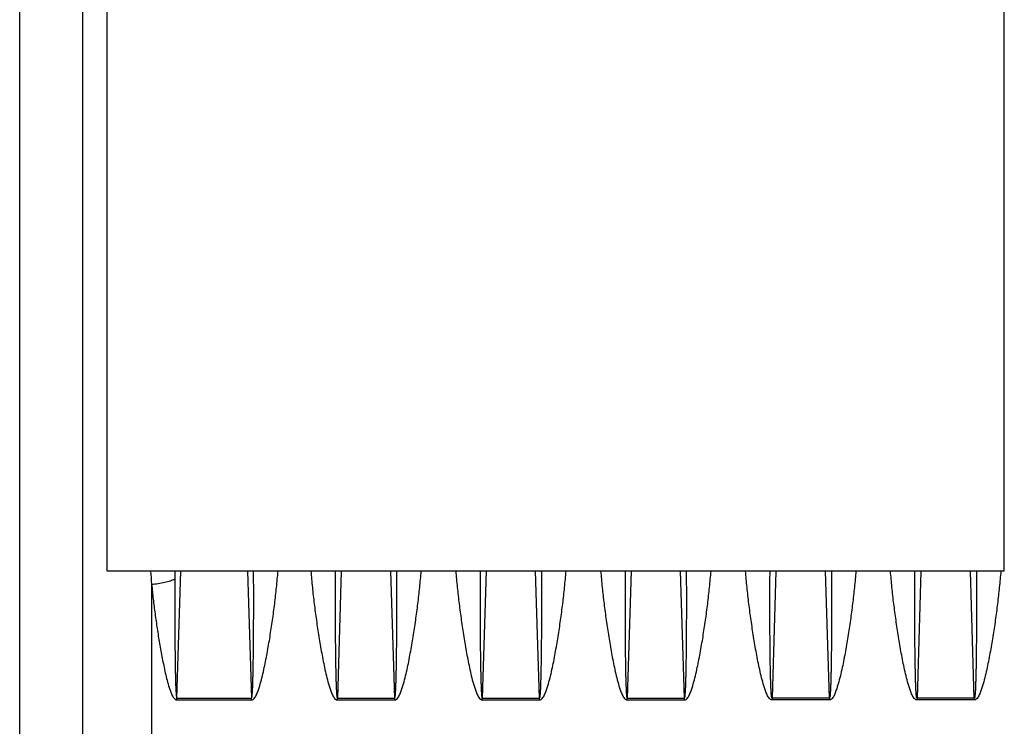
# Model space of a CAD drawing. Extents: x -1727 to 1181, y 8 to 1599.
# Tile 25 of 71: x -978 to -835, y 835 to 937. Entities that reach past the tile are written whole.
import ezdxf

# ---------------------------------------------------------------- set-up
doc = ezdxf.new("R2010")
doc.units = 0
doc.header["$LTSCALE"] = 65.395
doc.layers.get('0').update_dxf_attribs({"linetype": 'CONTINUOUS'})

msp = doc.modelspace()

# ---------------------------------------------------------------- linework, layer by layer
at = {"color": 3, "linetype": 'CONTINUOUS'}
for p, q in [((-835.13, 857.41), (-835.13, 975.03)), ((-965.13, 857.41), (-965.13, 969.67)), ((-835.13, 857.41), (-965.13, 857.41))]:
    msp.add_line(p, q, dxfattribs=at)
at = {"color": 9, "linetype": 'CONTINUOUS'}
for p, q in [((-968.7, 956.65), (-968.7, 779.23)), ((-977.82, 814.91), (-977.82, 941.51)), ((-955.33, 857.41), (-955.34, 856.26)), ((-955.33, 857.41), (-955.34, 856.26)), ((-955.03, 839), (-954.47, 857.41)), ((-944.8, 857.41), (-944.23, 839)), ((-931.22, 857.41), (-931.78, 839)), ((-923.48, 839), (-924.05, 857.41)), ((-910.22, 857.41), (-910.78, 839)), ((-902.48, 839), (-903.05, 857.41)), ((-889.22, 857.41), (-889.78, 839)), ((-881.48, 839), (-882.05, 857.41)), ((-868.22, 857.41), (-868.78, 839)), ((-860.48, 839), (-861.05, 857.41)), ((-847.22, 857.41), (-847.78, 839)), ((-839.48, 839), (-840.05, 857.41)), ((-958.7, 855.48), (-958.7, 773.76))]:
    msp.add_line(p, q, dxfattribs=at)
at = {"color": 2, "linetype": 'CONTINUOUS'}
for p, q in [((-955.03, 838.73), (-955.03, 839)), ((-955.03, 839), (-944.23, 839)), ((-955.03, 838.73), (-944.23, 838.73)), ((-944.23, 838.73), (-944.23, 839)), ((-931.78, 838.73), (-931.78, 839)), ((-931.78, 839), (-923.48, 839)), ((-931.78, 838.73), (-923.48, 838.73)), ((-923.48, 838.73), (-923.48, 839)), ((-910.78, 838.73), (-910.78, 839)), ((-910.78, 839), (-902.48, 839)), ((-910.78, 838.73), (-902.48, 838.73)), ((-902.48, 838.73), (-902.48, 839)), ((-889.78, 838.73), (-889.78, 839)), ((-889.78, 839), (-881.48, 839)), ((-889.78, 838.73), (-881.48, 838.73)), ((-881.48, 838.73), (-881.48, 839)), ((-868.78, 839), (-868.78, 838.73)), ((-860.48, 839), (-868.78, 839)), ((-860.48, 838.73), (-868.78, 838.73)), ((-860.48, 839), (-860.48, 838.73)), ((-839.48, 839), (-847.78, 839)), ((-847.78, 839), (-847.78, 838.73)), ((-839.48, 838.73), (-847.78, 838.73)), ((-839.48, 839), (-839.48, 838.73))]:
    msp.add_line(p, q, dxfattribs=at)
at = {"color": 9, "linetype": 'CONTINUOUS'}
msp.add_arc((-838.54, 866.54), 120.67, 184.3393, 185.2596, dxfattribs=at)
for points, knots in [([(-958.7, 855.48), (-958.06, 855.54), (-957.14, 855.67), (-956.02, 855.98), (-955.55, 856.16), (-955.34, 856.26)], [0, 0, 0, 0, 0.560067, 0.801929, 1, 1, 1, 1]), ([(-955.34, 856.26), (-955.35, 855.54), (-955.35, 854.1), (-955.35, 851.95), (-955.35, 850.15), (-955.34, 848.71), (-955.33, 847.63), (-955.32, 846.55), (-955.31, 845.47), (-955.3, 844.38), (-955.28, 843.48), (-955.27, 842.76), (-955.26, 842.22), (-955.24, 841.68), (-955.23, 841.14), (-955.21, 840.69), (-955.19, 840.33), (-955.18, 840.06), (-955.17, 839.84), (-955.15, 839.66), (-955.14, 839.52), (-955.13, 839.39), (-955.12, 839.28), (-955.1, 839.19), (-955.09, 839.12), (-955.08, 839.07), (-955.06, 839.03), (-955.05, 839), (-955.03, 839)], [0, 0, 0, 0, 0.12487, 0.249783, 0.374736, 0.437228, 0.499729, 0.56224, 0.62476, 0.68729, 0.749828, 0.7811, 0.812375, 0.843652, 0.874931, 0.906212, 0.921853, 0.937495, 0.953138, 0.960959, 0.968781, 0.976602, 0.984424, 0.988336, 0.992246, 0.996157, 0.998115, 1, 1, 1, 1]), ([(-944.23, 838.73), (-944.18, 838.73), (-944.07, 838.75), (-943.9, 838.87), (-943.73, 839.07), (-943.58, 839.33), (-943.4, 839.7), (-943.22, 840.17), (-942.97, 840.95), (-942.71, 841.93), (-942.43, 843.12), (-942.18, 844.31), (-941.96, 845.5), (-941.74, 846.7), (-941.48, 848.29), (-941.18, 850.27), (-940.86, 852.66), (-940.6, 855.03), (-940.45, 856.62), (-940.38, 857.41)], [0, 0, 0, 0, 0.007936, 0.015879, 0.031715, 0.047554, 0.063384, 0.095009, 0.126608, 0.189726, 0.25275, 0.315675, 0.378498, 0.441214, 0.503818, 0.628669, 0.753011, 0.876803, 1, 1, 1, 1]), ([(-944.23, 839), (-944.22, 839), (-944.2, 839.03), (-944.18, 839.07), (-944.17, 839.13), (-944.16, 839.2), (-944.14, 839.3), (-944.13, 839.42), (-944.12, 839.56), (-944.11, 839.7), (-944.09, 839.89), (-944.08, 840.13), (-944.06, 840.42), (-944.05, 840.81), (-944.03, 841.29), (-944.02, 841.86), (-944, 842.44), (-943.99, 843.02), (-943.97, 843.78), (-943.96, 844.74), (-943.95, 845.9), (-943.93, 847.05), (-943.92, 848.2), (-943.92, 849.35), (-943.91, 850.89), (-943.91, 852.81), (-943.91, 855.11), (-943.92, 856.64), (-943.93, 857.41)], [0, 0, 0, 0, 0.001881, 0.003839, 0.00775, 0.011661, 0.015573, 0.023395, 0.031218, 0.03904, 0.046862, 0.062506, 0.078149, 0.093792, 0.125075, 0.156356, 0.187635, 0.218912, 0.250186, 0.312727, 0.375259, 0.437781, 0.500292, 0.562794, 0.625285, 0.750235, 0.87514, 1, 1, 1, 1]), ([(-935.63, 857.41), (-935.56, 856.62), (-935.42, 855.03), (-935.15, 852.66), (-934.83, 850.27), (-934.53, 848.29), (-934.27, 846.7), (-934.06, 845.5), (-933.83, 844.31), (-933.58, 843.12), (-933.31, 841.93), (-933.04, 840.95), (-932.79, 840.17), (-932.61, 839.7), (-932.43, 839.33), (-932.28, 839.07), (-932.11, 838.87), (-931.94, 838.75), (-931.84, 838.73), (-931.78, 838.73)], [0, 0, 0, 0, 0.123198, 0.246989, 0.371332, 0.496183, 0.558787, 0.621503, 0.684326, 0.747251, 0.810275, 0.873394, 0.904993, 0.936618, 0.952447, 0.968287, 0.984122, 0.992065, 1, 1, 1, 1]), ([(-932.08, 857.41), (-932.09, 856.64), (-932.1, 855.11), (-932.1, 852.81), (-932.1, 850.89), (-932.09, 849.35), (-932.09, 848.2), (-932.08, 847.05), (-932.07, 845.9), (-932.05, 844.74), (-932.04, 843.78), (-932.02, 843.02), (-932.01, 842.44), (-932, 841.86), (-931.98, 841.29), (-931.96, 840.81), (-931.95, 840.42), (-931.93, 840.13), (-931.92, 839.89), (-931.91, 839.7), (-931.9, 839.56), (-931.88, 839.42), (-931.87, 839.3), (-931.86, 839.2), (-931.84, 839.13), (-931.83, 839.07), (-931.81, 839.03), (-931.8, 839), (-931.78, 839)], [0, 0, 0, 0, 0.12486, 0.249766, 0.374716, 0.437207, 0.499708, 0.56222, 0.624742, 0.687274, 0.749815, 0.78109, 0.812366, 0.843645, 0.874926, 0.90621, 0.921852, 0.937496, 0.953139, 0.960961, 0.968784, 0.976606, 0.984429, 0.98834, 0.992251, 0.996163, 0.99812, 1, 1, 1, 1]), ([(-923.48, 839), (-923.47, 839), (-923.45, 839.03), (-923.43, 839.07), (-923.42, 839.13), (-923.41, 839.2), (-923.39, 839.3), (-923.38, 839.42), (-923.37, 839.56), (-923.36, 839.7), (-923.34, 839.89), (-923.33, 840.13), (-923.31, 840.42), (-923.3, 840.81), (-923.28, 841.29), (-923.27, 841.86), (-923.25, 842.44), (-923.24, 843.02), (-923.22, 843.78), (-923.21, 844.74), (-923.2, 845.9), (-923.18, 847.05), (-923.17, 848.2), (-923.17, 849.35), (-923.16, 850.89), (-923.16, 852.81), (-923.16, 855.11), (-923.17, 856.64), (-923.18, 857.41)], [0, 0, 0, 0, 0.001881, 0.003839, 0.00775, 0.011661, 0.015573, 0.023395, 0.031218, 0.03904, 0.046862, 0.062506, 0.078149, 0.093792, 0.125075, 0.156356, 0.187635, 0.218912, 0.250186, 0.312727, 0.375259, 0.437781, 0.500292, 0.562794, 0.625285, 0.750235, 0.87514, 1, 1, 1, 1]), ([(-923.48, 838.73), (-923.43, 838.73), (-923.32, 838.75), (-923.15, 838.87), (-922.98, 839.07), (-922.83, 839.33), (-922.65, 839.7), (-922.47, 840.17), (-922.22, 840.95), (-921.96, 841.93), (-921.68, 843.12), (-921.43, 844.31), (-921.21, 845.5), (-920.99, 846.7), (-920.73, 848.29), (-920.43, 850.27), (-920.11, 852.66), (-919.85, 855.03), (-919.7, 856.62), (-919.63, 857.41)], [0, 0, 0, 0, 0.007936, 0.015879, 0.031715, 0.047554, 0.063384, 0.095009, 0.126608, 0.189726, 0.25275, 0.315675, 0.378498, 0.441214, 0.503818, 0.628669, 0.753011, 0.876803, 1, 1, 1, 1]), ([(-914.63, 857.41), (-914.56, 856.62), (-914.42, 855.03), (-914.15, 852.66), (-913.83, 850.27), (-913.53, 848.29), (-913.27, 846.7), (-913.06, 845.5), (-912.83, 844.31), (-912.58, 843.12), (-912.31, 841.93), (-912.04, 840.95), (-911.79, 840.17), (-911.61, 839.7), (-911.43, 839.33), (-911.28, 839.07), (-911.11, 838.87), (-910.94, 838.75), (-910.84, 838.73), (-910.78, 838.73)], [0, 0, 0, 0, 0.123198, 0.24699, 0.371334, 0.496186, 0.55879, 0.621506, 0.68433, 0.747255, 0.81028, 0.873399, 0.904998, 0.936623, 0.952452, 0.968292, 0.984125, 0.992065, 1, 1, 1, 1]), ([(-911.08, 857.41), (-911.09, 856.64), (-911.1, 855.11), (-911.1, 852.81), (-911.1, 850.89), (-911.09, 849.35), (-911.09, 848.2), (-911.08, 847.05), (-911.07, 845.9), (-911.05, 844.74), (-911.04, 843.78), (-911.02, 843.02), (-911.01, 842.44), (-911, 841.86), (-910.98, 841.29), (-910.96, 840.81), (-910.95, 840.42), (-910.93, 840.13), (-910.92, 839.89), (-910.91, 839.7), (-910.9, 839.56), (-910.88, 839.42), (-910.87, 839.3), (-910.86, 839.2), (-910.84, 839.13), (-910.83, 839.07), (-910.81, 839.03), (-910.8, 839), (-910.78, 839)], [0, 0, 0, 0, 0.12486, 0.249766, 0.374717, 0.437208, 0.49971, 0.562222, 0.624744, 0.687276, 0.749817, 0.781091, 0.812368, 0.843647, 0.874928, 0.906212, 0.921855, 0.937498, 0.953142, 0.960964, 0.968786, 0.976608, 0.984431, 0.988342, 0.992254, 0.996165, 0.998121, 1, 1, 1, 1]), ([(-902.48, 838.73), (-902.43, 838.73), (-902.32, 838.75), (-902.15, 838.87), (-901.98, 839.07), (-901.83, 839.33), (-901.65, 839.7), (-901.47, 840.17), (-901.22, 840.95), (-900.96, 841.93), (-900.68, 843.12), (-900.43, 844.31), (-900.21, 845.5), (-899.99, 846.7), (-899.73, 848.29), (-899.43, 850.27), (-899.11, 852.66), (-898.85, 855.03), (-898.7, 856.62), (-898.63, 857.41)], [0, 0, 0, 0, 0.007935, 0.015876, 0.031709, 0.047548, 0.063378, 0.095003, 0.126602, 0.189721, 0.252745, 0.315671, 0.378494, 0.44121, 0.503815, 0.628666, 0.75301, 0.876802, 1, 1, 1, 1]), ([(-902.48, 839), (-902.47, 839), (-902.45, 839.03), (-902.43, 839.07), (-902.42, 839.13), (-902.41, 839.2), (-902.39, 839.3), (-902.38, 839.42), (-902.37, 839.56), (-902.36, 839.7), (-902.34, 839.89), (-902.33, 840.13), (-902.31, 840.42), (-902.3, 840.81), (-902.28, 841.29), (-902.27, 841.86), (-902.25, 842.44), (-902.24, 843.02), (-902.22, 843.78), (-902.21, 844.74), (-902.2, 845.9), (-902.18, 847.05), (-902.17, 848.2), (-902.17, 849.35), (-902.16, 850.89), (-902.16, 852.81), (-902.16, 855.11), (-902.17, 856.64), (-902.18, 857.41)], [0, 0, 0, 0, 0.001879, 0.003835, 0.007746, 0.011657, 0.015569, 0.023391, 0.031214, 0.039036, 0.046858, 0.062502, 0.078145, 0.093788, 0.125072, 0.156353, 0.187632, 0.218908, 0.250183, 0.312724, 0.375256, 0.437778, 0.50029, 0.562792, 0.625283, 0.750234, 0.87514, 1, 1, 1, 1]), ([(-893.63, 857.41), (-893.56, 856.62), (-893.42, 855.03), (-893.15, 852.66), (-892.83, 850.27), (-892.53, 848.29), (-892.27, 846.7), (-892.06, 845.5), (-891.83, 844.31), (-891.58, 843.12), (-891.31, 841.93), (-891.04, 840.95), (-890.79, 840.17), (-890.61, 839.7), (-890.43, 839.33), (-890.28, 839.07), (-890.11, 838.87), (-889.94, 838.75), (-889.84, 838.73), (-889.78, 838.73)], [0, 0, 0, 0, 0.123198, 0.246989, 0.371332, 0.496183, 0.558787, 0.621503, 0.684326, 0.747251, 0.810275, 0.873394, 0.904993, 0.936618, 0.952447, 0.968287, 0.984122, 0.992065, 1, 1, 1, 1]), ([(-890.08, 857.41), (-890.09, 856.64), (-890.1, 855.11), (-890.1, 852.81), (-890.1, 850.89), (-890.09, 849.35), (-890.09, 848.2), (-890.08, 847.05), (-890.07, 845.9), (-890.05, 844.74), (-890.04, 843.78), (-890.02, 843.02), (-890.01, 842.44), (-890, 841.86), (-889.98, 841.29), (-889.96, 840.81), (-889.95, 840.42), (-889.93, 840.13), (-889.92, 839.89), (-889.91, 839.7), (-889.9, 839.56), (-889.88, 839.42), (-889.87, 839.3), (-889.86, 839.2), (-889.84, 839.13), (-889.83, 839.07), (-889.81, 839.03), (-889.8, 839), (-889.78, 839)], [0, 0, 0, 0, 0.12486, 0.249766, 0.374716, 0.437207, 0.499708, 0.56222, 0.624742, 0.687274, 0.749815, 0.78109, 0.812366, 0.843645, 0.874926, 0.90621, 0.921852, 0.937496, 0.953139, 0.960961, 0.968784, 0.976606, 0.984429, 0.98834, 0.992251, 0.996163, 0.99812, 1, 1, 1, 1]), ([(-881.48, 839), (-881.47, 839), (-881.45, 839.03), (-881.43, 839.07), (-881.42, 839.13), (-881.41, 839.2), (-881.39, 839.3), (-881.38, 839.42), (-881.37, 839.56), (-881.36, 839.7), (-881.34, 839.89), (-881.33, 840.13), (-881.31, 840.42), (-881.3, 840.81), (-881.28, 841.29), (-881.27, 841.86), (-881.25, 842.44), (-881.24, 843.02), (-881.22, 843.78), (-881.21, 844.74), (-881.2, 845.9), (-881.18, 847.05), (-881.17, 848.2), (-881.17, 849.35), (-881.16, 850.89), (-881.16, 852.81), (-881.16, 855.11), (-881.17, 856.64), (-881.18, 857.41)], [0, 0, 0, 0, 0.001881, 0.003839, 0.00775, 0.011661, 0.015573, 0.023395, 0.031218, 0.03904, 0.046862, 0.062506, 0.078149, 0.093792, 0.125075, 0.156356, 0.187635, 0.218912, 0.250186, 0.312727, 0.375259, 0.437781, 0.500292, 0.562794, 0.625285, 0.750235, 0.87514, 1, 1, 1, 1]), ([(-881.48, 838.73), (-881.43, 838.73), (-881.32, 838.75), (-881.15, 838.87), (-880.98, 839.07), (-880.83, 839.33), (-880.65, 839.7), (-880.47, 840.17), (-880.22, 840.95), (-879.96, 841.93), (-879.68, 843.12), (-879.43, 844.31), (-879.21, 845.5), (-878.99, 846.7), (-878.73, 848.29), (-878.43, 850.27), (-878.11, 852.66), (-877.85, 855.03), (-877.7, 856.62), (-877.63, 857.41)], [0, 0, 0, 0, 0.007936, 0.015879, 0.031715, 0.047554, 0.063384, 0.095009, 0.126608, 0.189726, 0.25275, 0.315675, 0.378498, 0.441214, 0.503818, 0.628669, 0.753011, 0.876803, 1, 1, 1, 1]), ([(-868.78, 838.73), (-868.84, 838.73), (-868.94, 838.75), (-869.11, 838.87), (-869.28, 839.07), (-869.43, 839.33), (-869.61, 839.7), (-869.79, 840.17), (-870.04, 840.95), (-870.31, 841.93), (-870.58, 843.12), (-870.83, 844.31), (-871.06, 845.5), (-871.27, 846.7), (-871.53, 848.29), (-871.83, 850.27), (-872.15, 852.66), (-872.42, 855.03), (-872.56, 856.62), (-872.63, 857.41)], [0, 0, 0, 0, 0.007935, 0.015878, 0.031713, 0.047553, 0.063382, 0.095007, 0.126607, 0.189725, 0.252749, 0.315675, 0.378497, 0.441213, 0.503818, 0.628669, 0.753011, 0.876803, 1, 1, 1, 1]), ([(-868.78, 839), (-868.8, 839), (-868.81, 839.03), (-868.83, 839.07), (-868.84, 839.13), (-868.86, 839.2), (-868.87, 839.3), (-868.88, 839.42), (-868.9, 839.56), (-868.91, 839.7), (-868.92, 839.89), (-868.93, 840.13), (-868.95, 840.42), (-868.96, 840.81), (-868.98, 841.29), (-869, 841.86), (-869.01, 842.44), (-869.02, 843.02), (-869.04, 843.78), (-869.05, 844.74), (-869.07, 845.9), (-869.08, 847.05), (-869.09, 848.2), (-869.09, 849.35), (-869.1, 850.89), (-869.1, 852.81), (-869.1, 855.11), (-869.09, 856.64), (-869.08, 857.41)], [0, 0, 0, 0, 0.001881, 0.003838, 0.00775, 0.011661, 0.015572, 0.023395, 0.031217, 0.03904, 0.046862, 0.062505, 0.078149, 0.093791, 0.125075, 0.156356, 0.187635, 0.218911, 0.250185, 0.312727, 0.375258, 0.43778, 0.500292, 0.562794, 0.625285, 0.750235, 0.87514, 1, 1, 1, 1]), ([(-860.18, 857.41), (-860.17, 856.64), (-860.16, 855.11), (-860.16, 852.81), (-860.16, 850.89), (-860.17, 849.35), (-860.17, 848.2), (-860.18, 847.05), (-860.2, 845.9), (-860.21, 844.74), (-860.22, 843.78), (-860.24, 843.02), (-860.25, 842.44), (-860.27, 841.86), (-860.28, 841.29), (-860.3, 840.81), (-860.31, 840.42), (-860.33, 840.13), (-860.34, 839.89), (-860.36, 839.7), (-860.37, 839.56), (-860.38, 839.42), (-860.39, 839.3), (-860.41, 839.2), (-860.42, 839.13), (-860.43, 839.07), (-860.45, 839.03), (-860.47, 839), (-860.48, 839)], [0, 0, 0, 0, 0.12486, 0.249766, 0.374716, 0.437208, 0.499709, 0.562221, 0.624743, 0.687275, 0.749817, 0.781091, 0.812368, 0.843647, 0.874928, 0.906211, 0.921854, 0.937497, 0.953141, 0.960963, 0.968785, 0.976608, 0.98443, 0.988342, 0.992253, 0.996164, 0.99812, 1, 1, 1, 1]), ([(-856.63, 857.41), (-856.7, 856.62), (-856.85, 855.03), (-857.11, 852.66), (-857.43, 850.27), (-857.73, 848.29), (-857.99, 846.7), (-858.21, 845.5), (-858.43, 844.31), (-858.68, 843.12), (-858.96, 841.93), (-859.22, 840.95), (-859.47, 840.17), (-859.65, 839.7), (-859.83, 839.33), (-859.98, 839.07), (-860.15, 838.87), (-860.32, 838.75), (-860.43, 838.73), (-860.48, 838.73)], [0, 0, 0, 0, 0.123198, 0.24699, 0.371334, 0.496186, 0.558791, 0.621507, 0.68433, 0.747256, 0.810281, 0.8734, 0.904999, 0.936624, 0.952453, 0.968292, 0.984125, 0.992065, 1, 1, 1, 1]), ([(-847.78, 838.73), (-847.84, 838.73), (-847.94, 838.75), (-848.11, 838.87), (-848.28, 839.07), (-848.43, 839.33), (-848.61, 839.7), (-848.79, 840.17), (-849.04, 840.95), (-849.31, 841.93), (-849.58, 843.12), (-849.83, 844.31), (-850.06, 845.5), (-850.27, 846.7), (-850.53, 848.29), (-850.83, 850.27), (-851.15, 852.66), (-851.42, 855.03), (-851.56, 856.62), (-851.63, 857.41)], [0, 0, 0, 0, 0.007935, 0.015878, 0.031713, 0.047553, 0.063382, 0.095007, 0.126607, 0.189725, 0.252749, 0.315675, 0.378497, 0.441213, 0.503818, 0.628669, 0.753011, 0.876803, 1, 1, 1, 1]), ([(-847.78, 839), (-847.8, 839), (-847.81, 839.03), (-847.83, 839.07), (-847.84, 839.13), (-847.86, 839.2), (-847.87, 839.3), (-847.88, 839.42), (-847.9, 839.56), (-847.91, 839.7), (-847.92, 839.89), (-847.93, 840.13), (-847.95, 840.42), (-847.96, 840.81), (-847.98, 841.29), (-848, 841.86), (-848.01, 842.44), (-848.02, 843.02), (-848.04, 843.78), (-848.05, 844.74), (-848.07, 845.9), (-848.08, 847.05), (-848.09, 848.2), (-848.09, 849.35), (-848.1, 850.89), (-848.1, 852.81), (-848.1, 855.11), (-848.09, 856.64), (-848.08, 857.41)], [0, 0, 0, 0, 0.001881, 0.003838, 0.00775, 0.011661, 0.015572, 0.023395, 0.031217, 0.03904, 0.046862, 0.062505, 0.078149, 0.093791, 0.125075, 0.156356, 0.187635, 0.218911, 0.250185, 0.312727, 0.375258, 0.43778, 0.500292, 0.562794, 0.625285, 0.750235, 0.87514, 1, 1, 1, 1]), ([(-839.18, 857.41), (-839.17, 856.64), (-839.16, 855.11), (-839.16, 852.81), (-839.16, 850.89), (-839.17, 849.35), (-839.17, 848.2), (-839.18, 847.05), (-839.2, 845.9), (-839.21, 844.74), (-839.22, 843.78), (-839.24, 843.02), (-839.25, 842.44), (-839.27, 841.86), (-839.28, 841.29), (-839.3, 840.81), (-839.31, 840.42), (-839.33, 840.13), (-839.34, 839.89), (-839.36, 839.7), (-839.37, 839.56), (-839.38, 839.42), (-839.39, 839.3), (-839.41, 839.2), (-839.42, 839.13), (-839.43, 839.07), (-839.45, 839.03), (-839.47, 839), (-839.48, 839)], [0, 0, 0, 0, 0.12486, 0.249766, 0.374716, 0.437208, 0.499709, 0.562221, 0.624743, 0.687275, 0.749817, 0.781091, 0.812368, 0.843647, 0.874928, 0.906211, 0.921854, 0.937497, 0.953141, 0.960963, 0.968785, 0.976608, 0.98443, 0.988342, 0.992253, 0.996164, 0.99812, 1, 1, 1, 1]), ([(-835.63, 857.41), (-835.7, 856.62), (-835.85, 855.03), (-836.11, 852.66), (-836.43, 850.27), (-836.73, 848.29), (-836.99, 846.7), (-837.21, 845.5), (-837.43, 844.31), (-837.68, 843.12), (-837.96, 841.93), (-838.22, 840.95), (-838.47, 840.17), (-838.65, 839.7), (-838.83, 839.33), (-838.98, 839.07), (-839.15, 838.87), (-839.32, 838.75), (-839.43, 838.73), (-839.48, 838.73)], [0, 0, 0, 0, 0.123198, 0.24699, 0.371334, 0.496186, 0.558791, 0.621507, 0.68433, 0.747256, 0.810281, 0.8734, 0.904999, 0.936624, 0.952453, 0.968292, 0.984125, 0.992065, 1, 1, 1, 1]), ([(-958.7, 855.48), (-958.63, 854.77), (-958.48, 853.34), (-958.21, 851.2), (-957.9, 849.06), (-957.62, 847.27), (-957.37, 845.84), (-957.17, 844.77), (-956.95, 843.7), (-956.72, 842.63), (-956.46, 841.57), (-956.22, 840.69), (-955.98, 840), (-955.81, 839.57), (-955.64, 839.25), (-955.49, 839.02), (-955.31, 838.81), (-955.13, 838.73), (-955.03, 838.73)], [0, 0, 0, 0, 0.12347, 0.247445, 0.371892, 0.496775, 0.559371, 0.622064, 0.68485, 0.747727, 0.810691, 0.87374, 0.905301, 0.936887, 0.952697, 0.968518, 0.984334, 1, 1, 1, 1])]:
    msp.add_open_spline(points, degree=3, knots=knots, dxfattribs=at)

doc.saveas('drawing.dxf')
